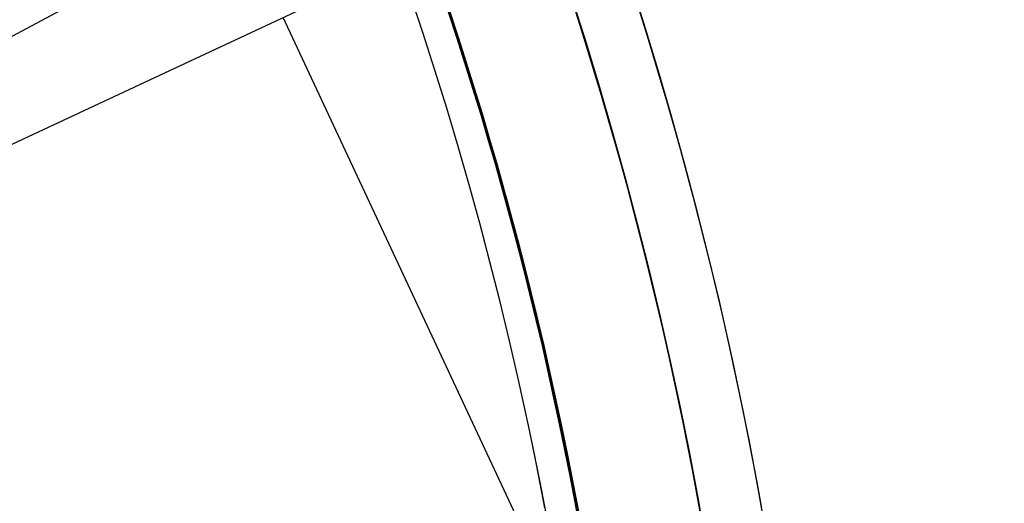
# Model space of a CAD drawing. Extents: x 5157 to 5867, y -156 to 1031.
# Tile 81 of 87: x 5569 to 5585, y 644 to 652. Entities that reach past the tile are written whole.
import ezdxf

# ---------------------------------------------------------------- set-up
doc = ezdxf.new("R2010")
doc.units = 0
doc.layers.add('1', color=7, linetype='CONTINUOUS')

msp = doc.modelspace()

# ---------------------------------------------------------------- linework, layer by layer
at = {"layer": '1', "color": 39}
for p, q in [((5581.144, 658.347, 33.305), (5566.268, 650.409, 33.305)), ((5584.676, 657.402, 26.283), (5566.886, 649.089, 26.283)), ((5589.007, 618.321, 26.283), (5573.241, 652.059, 26.283))]:
    msp.add_line(p, q, dxfattribs=at)
at = {"layer": '1', "color": 35}
for points in [[(5578.115, 643.663), (5578.036, 644.094), (5577.954, 644.524), (5577.869, 644.954), (5577.781, 645.383), (5577.689, 645.811), (5577.595, 646.239), (5577.498, 646.666), (5577.398, 647.092), (5577.294, 647.518), (5577.188, 647.943), (5577.078, 648.367), (5576.966, 648.79), (5576.85, 649.213), (5576.731, 649.635), (5576.61, 650.055), (5576.485, 650.475), (5576.358, 650.895), (5576.227, 651.313), (5576.094, 651.73), (5575.957, 652.147)], [(5575.979, 652.154), (5576.115, 651.737), (5576.249, 651.32), (5576.379, 650.901), (5576.507, 650.482), (5576.631, 650.062), (5576.753, 649.641), (5576.871, 649.219), (5576.987, 648.796), (5577.1, 648.373), (5577.209, 647.948), (5577.316, 647.523), (5577.419, 647.098), (5577.52, 646.671), (5577.617, 646.244), (5577.711, 645.816), (5577.802, 645.388), (5577.891, 644.958), (5577.976, 644.529), (5578.058, 644.098), (5578.136, 643.667)], [(5578.136, 643.667), (5578.058, 644.098), (5577.976, 644.529), (5577.891, 644.958), (5577.802, 645.388), (5577.711, 645.816), (5577.617, 646.244), (5577.52, 646.671), (5577.419, 647.098), (5577.316, 647.523), (5577.209, 647.948), (5577.1, 648.373), (5576.987, 648.796), (5576.871, 649.219), (5576.753, 649.641), (5576.631, 650.062), (5576.507, 650.482), (5576.379, 650.901), (5576.249, 651.32), (5576.115, 651.737), (5575.979, 652.154)], [(5580.108, 643.849), (5580.037, 644.238), (5579.964, 644.627), (5579.889, 645.016), (5579.811, 645.403), (5579.73, 645.791), (5579.647, 646.178), (5579.562, 646.564), (5579.475, 646.95), (5579.385, 647.335), (5579.292, 647.72), (5579.198, 648.104), (5579.101, 648.488), (5579.001, 648.871), (5578.9, 649.253), (5578.796, 649.635), (5578.689, 650.016), (5578.581, 650.397), (5578.469, 650.777), (5578.356, 651.156), (5578.24, 651.534), (5578.122, 651.912), (5578.002, 652.289)], [(5579.076, 652.213), (5579.196, 651.829), (5579.313, 651.445), (5579.428, 651.06), (5579.541, 650.674), (5579.652, 650.288), (5579.76, 649.901), (5579.865, 649.513), (5579.969, 649.125), (5580.069, 648.736), (5580.168, 648.346), (5580.264, 647.956), (5580.358, 647.565), (5580.449, 647.174), (5580.538, 646.782), (5580.625, 646.39), (5580.709, 645.997), (5580.79, 645.603), (5580.87, 645.209), (5580.946, 644.815), (5581.021, 644.42), (5581.093, 644.025)], [(5577.538, 644), (5577.457, 644.427), (5577.372, 644.853), (5577.285, 645.279), (5577.195, 645.704), (5577.101, 646.128)]]:
    msp.add_lwpolyline(points, dxfattribs=at)
at = {"layer": '1', "color": 35, "extrusion": (0, 0, -1)}
for centre, radius, start, end in [((-5516.622, 632.508, -251.484), 65.49, 38.73717, 218.73717), ((-5516.622, 632.508, -251.484), 64.49, 38.73717, 218.73717), ((-5516.622, 632.508, -52.607), 62.5, 38.73717, 218.73717), ((-5516.622, 632.508, -103.507), 62.5, 38.73717, 218.73717), ((-5516.622, 632.508, -275), 65.49, 38.73717, 218.73717), ((-5516.622, 632.508, -103.507), 51.794, 38.7372, 218.7372), ((-5516.622, 632.508, -101.507), 50.521, 38.7372, 218.7372), ((-5516.622, 632.508, -52.607), 50.521, 38.7372, 218.7372), ((-5516.622, 632.508, -225), 62.522, 164.58781, 193.02288), ((-5516.622, 632.508, -226), 62.522, 164.58778, 193.02288)]:
    msp.add_arc(centre, radius, start, end, dxfattribs=at)
at = {"layer": '1', "color": 35}
for centre, radius, start, end in [((5516.622, 632.508, 275), 64.49, 321.26283, 141.26283), ((5516.622, 632.508, 101.507), 62.5, 321.26283, 141.26283), ((5516.622, 632.508, 47.811), 62.5, 321.26283, 141.26283), ((5516.622, 632.508, 102.507), 62.5, 321.26283, 141.26283), ((5516.661, 632.518, 42.507), 61.953, 12.69031, 51.28527), ((5516.622, 632.508, 42.507), 61.994, 346.97712, 12.69141)]:
    msp.add_arc(centre, radius, start, end, dxfattribs=at)
at = {"layer": '1', "color": 39, "extrusion": (0, 0, -1)}
for centre, radius in [((-5516.962, 631.909, -24.542), 78.014), ((-5516.962, 631.909, -24.542), 77.829), ((-5516.962, 631.909, -16.982), 77.829)]:
    msp.add_arc(centre, radius, 155.68001, 275.68001, dxfattribs=at)
at = {"layer": '1', "color": 39}
for centre in [(5516.962, 631.909, 16.982), (5516.962, 631.909, 20.762)]:
    msp.add_arc(centre, 78.014, 264.31999, 24.31999, dxfattribs=at)
at = {"layer": '1', "color": 39, "extrusion": (0.411832, -0.91126, 2.51565e-14)}
msp.add_arc((5334.676, 3.392, 1696.231), 37.345, 34.4966, 90.3535, dxfattribs=at)
at = {"layer": '1', "color": 39, "extrusion": (0.411832, -0.91126, -1.72362e-14)}
msp.add_arc((5334.855, 43.557, 1696.231), 40.528, 269.4207, 319.0268, dxfattribs=at)
at = {"layer": '1', "color": 39, "extrusion": (-2.17682e-06, -9.29492e-07, -1)}
msp.add_arc((-5514.542, 637.506, -20.769), 77.994, 162.37912, 255.86625, dxfattribs=at)

doc.saveas('drawing.dxf')
